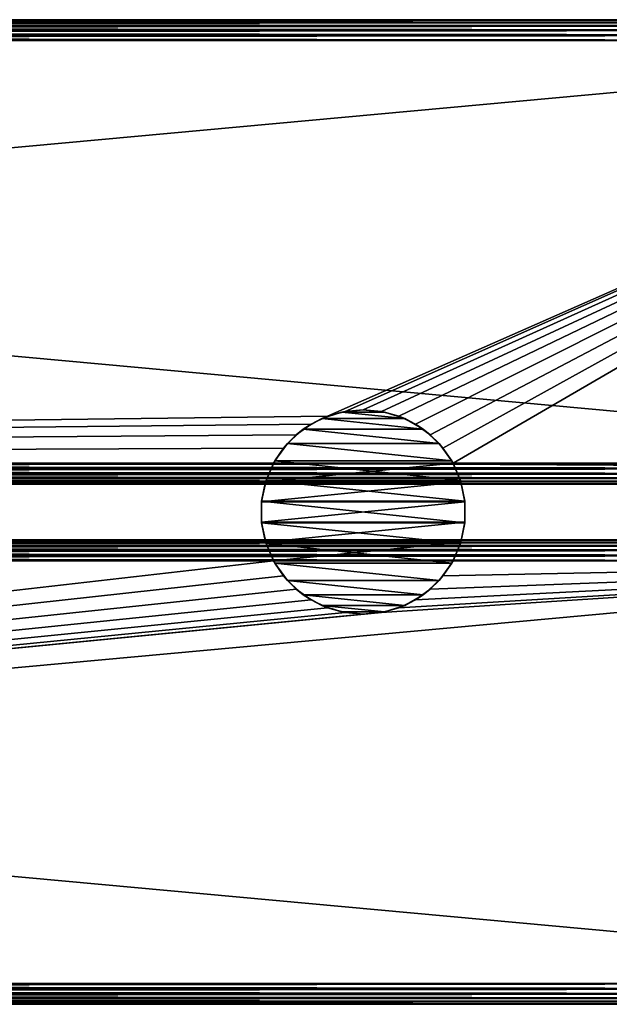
# Model space of a CAD drawing. Extents: x -62 to 446, y -84 to 1766.
# Tile 82 of 221: x 319 to 383, y 239 to 345. Entities that reach past the tile are written whole.
import ezdxf

# ---------------------------------------------------------------- set-up
doc = ezdxf.new("R2010")
doc.units = 0
doc.header["$LTSCALE"] = 65.185185
for name, color, linetype in [('105', 7, 'CONTINUOUS'), ('106', 7, 'CONTINUOUS'), ('107', 7, 'CONTINUOUS'), ('108', 7, 'CONTINUOUS'), ('57', 7, 'CONTINUOUS'), ('58', 7, 'CONTINUOUS'), ('59', 7, 'CONTINUOUS'), ('60', 7, 'CONTINUOUS'), ('61', 7, 'CONTINUOUS'), ('62', 7, 'CONTINUOUS'), ('63', 7, 'CONTINUOUS'), ('64', 7, 'CONTINUOUS'), ('65', 7, 'CONTINUOUS'), ('66', 7, 'CONTINUOUS'), ('67', 7, 'CONTINUOUS'), ('68', 7, 'CONTINUOUS'), ('69', 7, 'CONTINUOUS'), ('70', 7, 'CONTINUOUS'), ('71', 7, 'CONTINUOUS'), ('72', 7, 'CONTINUOUS')]:
    doc.layers.add(name, color=color, linetype=linetype)

msp = doc.modelspace()

# ---------------------------------------------------------------- linework, layer by layer
at = {"layer": '105', "color": 7, "linetype": 'CONTINUOUS'}
for points in [[(365.67, 297.25, 19), (346.33, 297.25, 19), (345.49, 295.24, 19), (365.67, 297.25, 19)], [(365.67, 297.25, 19), (345.49, 295.24, 19), (366.51, 295.24, 19), (365.67, 297.25, 19)], [(345.49, 295.24, 19), (345.05, 293.09, 19), (366.51, 295.24, 19), (345.49, 295.24, 19)], [(366.51, 295.24, 19), (345.05, 293.09, 19), (366.95, 293.09, 19), (366.51, 295.24, 19)], [(345.05, 293.09, 19), (345.05, 290.91, 19), (366.95, 293.09, 19), (345.05, 293.09, 19)], [(366.95, 293.09, 19), (345.05, 290.91, 19), (366.95, 290.91, 19), (366.95, 293.09, 19)], [(345.05, 290.91, 19), (345.49, 288.76, 19), (366.95, 290.91, 19), (345.05, 290.91, 19)], [(366.95, 290.91, 19), (345.49, 288.76, 19), (366.51, 288.76, 19), (366.95, 290.91, 19)], [(345.49, 288.76, 19), (346.33, 286.75, 19), (366.51, 288.76, 19), (345.49, 288.76, 19)], [(346.33, 286.75, 19), (365.67, 286.75, 19), (366.51, 288.76, 19), (346.33, 286.75, 19)]]:
    msp.add_3dface(points, dxfattribs=at)
at = {"layer": '106', "color": 7, "linetype": 'CONTINUOUS'}
for points in [[(353.71, 302.76, -65.5), (360.47, 302.05, -65.5), (351.53, 302.05, -65.5), (353.71, 302.76, -65.5)], [(356, 303, -65.5), (358.29, 302.76, -65.5), (353.71, 302.76, -65.5), (356, 303, -65.5)], [(358.29, 302.76, -65.5), (360.47, 302.05, -65.5), (353.71, 302.76, -65.5), (358.29, 302.76, -65.5)], [(351.53, 302.05, -65.5), (362.47, 300.9, -65.5), (349.53, 300.9, -65.5), (351.53, 302.05, -65.5)], [(360.47, 302.05, -65.5), (362.47, 300.9, -65.5), (351.53, 302.05, -65.5), (360.47, 302.05, -65.5)], [(349.53, 300.9, -65.5), (364.17, 299.36, -65.5), (347.83, 299.36, -65.5), (349.53, 300.9, -65.5)], [(362.47, 300.9, -65.5), (364.17, 299.36, -65.5), (349.53, 300.9, -65.5), (362.47, 300.9, -65.5)], [(347.83, 299.36, -65.5), (365.53, 297.5, -65.5), (346.47, 297.5, -65.5), (347.83, 299.36, -65.5)], [(364.17, 299.36, -65.5), (365.53, 297.5, -65.5), (347.83, 299.36, -65.5), (364.17, 299.36, -65.5)], [(346.47, 297.5, -65.5), (366.46, 295.4, -65.5), (345.54, 295.4, -65.5), (346.47, 297.5, -65.5)], [(365.53, 297.5, -65.5), (366.46, 295.4, -65.5), (346.47, 297.5, -65.5), (365.53, 297.5, -65.5)], [(345.54, 295.4, -65.5), (366.94, 293.15, -65.5), (345.06, 293.15, -65.5), (345.54, 295.4, -65.5)], [(366.46, 295.4, -65.5), (366.94, 293.15, -65.5), (345.54, 295.4, -65.5), (366.46, 295.4, -65.5)], [(366.94, 293.15, -65.5), (366.94, 290.85, -65.5), (345.06, 293.15, -65.5), (366.94, 293.15, -65.5)], [(345.06, 293.15, -65.5), (366.94, 290.85, -65.5), (345.06, 290.85, -65.5), (345.06, 293.15, -65.5)], [(366.94, 290.85, -65.5), (366.46, 288.6, -65.5), (345.06, 290.85, -65.5), (366.94, 290.85, -65.5)], [(345.06, 290.85, -65.5), (366.46, 288.6, -65.5), (345.54, 288.6, -65.5), (345.06, 290.85, -65.5)], [(366.46, 288.6, -65.5), (365.53, 286.5, -65.5), (345.54, 288.6, -65.5), (366.46, 288.6, -65.5)], [(345.54, 288.6, -65.5), (365.53, 286.5, -65.5), (346.47, 286.5, -65.5), (345.54, 288.6, -65.5)], [(365.53, 286.5, -65.5), (364.17, 284.64, -65.5), (346.47, 286.5, -65.5), (365.53, 286.5, -65.5)], [(346.47, 286.5, -65.5), (364.17, 284.64, -65.5), (347.83, 284.64, -65.5), (346.47, 286.5, -65.5)], [(364.17, 284.64, -65.5), (362.47, 283.1, -65.5), (347.83, 284.64, -65.5), (364.17, 284.64, -65.5)], [(347.83, 284.64, -65.5), (362.47, 283.1, -65.5), (349.53, 283.1, -65.5), (347.83, 284.64, -65.5)], [(362.47, 283.1, -65.5), (360.47, 281.95, -65.5), (349.53, 283.1, -65.5), (362.47, 283.1, -65.5)], [(349.53, 283.1, -65.5), (360.47, 281.95, -65.5), (351.53, 281.95, -65.5), (349.53, 283.1, -65.5)], [(360.47, 281.95, -65.5), (358.29, 281.24, -65.5), (351.53, 281.95, -65.5), (360.47, 281.95, -65.5)], [(351.53, 281.95, -65.5), (358.29, 281.24, -65.5), (353.71, 281.24, -65.5), (351.53, 281.95, -65.5)], [(358.29, 281.24, -65.5), (356, 281, -65.5), (353.71, 281.24, -65.5), (358.29, 281.24, -65.5)]]:
    msp.add_3dface(points, dxfattribs=at)
at = {"layer": '107', "color": 7, "linetype": 'CONTINUOUS'}
for points in [[(350.38, 301.45, 19), (352.15, 302.3, 19), (351.53, 302.05, -65.5), (350.38, 301.45, 19)], [(352.15, 302.3, 19), (353.71, 302.76, -65.5), (351.53, 302.05, -65.5), (352.15, 302.3, 19)], [(352.15, 302.3, 19), (354.04, 302.82, 19), (353.71, 302.76, -65.5), (352.15, 302.3, 19)], [(354.04, 302.82, 19), (356, 303, 19), (353.71, 302.76, -65.5), (354.04, 302.82, 19)], [(356, 303, 19), (356, 303, -65.5), (353.71, 302.76, -65.5), (356, 303, 19)], [(348.78, 300.3, 19), (350.38, 301.45, 19), (349.53, 300.9, -65.5), (348.78, 300.3, 19)], [(350.38, 301.45, 19), (351.53, 302.05, -65.5), (349.53, 300.9, -65.5), (350.38, 301.45, 19)], [(347.42, 298.89, 19), (348.78, 300.3, 19), (347.83, 299.36, -65.5), (347.42, 298.89, 19)], [(348.78, 300.3, 19), (349.53, 300.9, -65.5), (347.83, 299.36, -65.5), (348.78, 300.3, 19)], [(347.42, 298.89, 19), (347.83, 299.36, -65.5), (346.47, 297.5, -65.5), (347.42, 298.89, 19)], [(346.33, 297.25, 19), (347.42, 298.89, 19), (346.47, 297.5, -65.5), (346.33, 297.25, 19)], [(345.49, 295.24, 19), (346.33, 297.25, 19), (345.54, 295.4, -65.5), (345.49, 295.24, 19)], [(346.33, 297.25, 19), (346.47, 297.5, -65.5), (345.54, 295.4, -65.5), (346.33, 297.25, 19)], [(345.05, 293.09, 19), (345.49, 295.24, 19), (345.06, 293.15, -65.5), (345.05, 293.09, 19)], [(345.49, 295.24, 19), (345.54, 295.4, -65.5), (345.06, 293.15, -65.5), (345.49, 295.24, 19)], [(345.05, 293.09, 19), (345.06, 293.15, -65.5), (345.06, 290.85, -65.5), (345.05, 293.09, 19)], [(345.05, 290.91, 19), (345.05, 293.09, 19), (345.06, 290.85, -65.5), (345.05, 290.91, 19)], [(345.49, 288.76, 19), (345.05, 290.91, 19), (345.06, 290.85, -65.5), (345.49, 288.76, 19)], [(345.49, 288.76, 19), (345.06, 290.85, -65.5), (345.54, 288.6, -65.5), (345.49, 288.76, 19)], [(346.33, 286.75, 19), (345.49, 288.76, 19), (345.54, 288.6, -65.5), (346.33, 286.75, 19)], [(346.33, 286.75, 19), (345.54, 288.6, -65.5), (346.47, 286.5, -65.5), (346.33, 286.75, 19)], [(347.42, 285.11, 19), (346.33, 286.75, 19), (346.47, 286.5, -65.5), (347.42, 285.11, 19)], [(347.42, 285.11, 19), (346.47, 286.5, -65.5), (347.83, 284.64, -65.5), (347.42, 285.11, 19)], [(348.78, 283.7, 19), (347.42, 285.11, 19), (347.83, 284.64, -65.5), (348.78, 283.7, 19)], [(348.78, 283.7, 19), (347.83, 284.64, -65.5), (349.53, 283.1, -65.5), (348.78, 283.7, 19)], [(350.38, 282.55, 19), (348.78, 283.7, 19), (349.53, 283.1, -65.5), (350.38, 282.55, 19)], [(350.38, 282.55, 19), (349.53, 283.1, -65.5), (351.53, 281.95, -65.5), (350.38, 282.55, 19)], [(352.15, 281.7, 19), (350.38, 282.55, 19), (351.53, 281.95, -65.5), (352.15, 281.7, 19)], [(352.15, 281.7, 19), (351.53, 281.95, -65.5), (353.71, 281.24, -65.5), (352.15, 281.7, 19)], [(354.04, 281.18, 19), (352.15, 281.7, 19), (353.71, 281.24, -65.5), (354.04, 281.18, 19)], [(356, 281, -65.5), (354.04, 281.18, 19), (353.71, 281.24, -65.5), (356, 281, -65.5)], [(356, 281, 19), (354.04, 281.18, 19), (356, 281, -65.5), (356, 281, 19)]]:
    msp.add_3dface(points, dxfattribs=at)
at = {"layer": '108', "color": 7, "linetype": 'CONTINUOUS'}
for points in [[(356, 303, 19), (357.96, 302.82, 19), (356, 303, -65.5), (356, 303, 19)], [(357.96, 302.82, 19), (358.29, 302.76, -65.5), (356, 303, -65.5), (357.96, 302.82, 19)], [(357.96, 302.82, 19), (359.85, 302.3, 19), (358.29, 302.76, -65.5), (357.96, 302.82, 19)], [(359.85, 302.3, 19), (360.47, 302.05, -65.5), (358.29, 302.76, -65.5), (359.85, 302.3, 19)], [(359.85, 302.3, 19), (361.62, 301.45, 19), (360.47, 302.05, -65.5), (359.85, 302.3, 19)], [(361.62, 301.45, 19), (362.47, 300.9, -65.5), (360.47, 302.05, -65.5), (361.62, 301.45, 19)], [(361.62, 301.45, 19), (363.22, 300.3, 19), (362.47, 300.9, -65.5), (361.62, 301.45, 19)], [(363.22, 300.3, 19), (364.17, 299.36, -65.5), (362.47, 300.9, -65.5), (363.22, 300.3, 19)], [(363.22, 300.3, 19), (364.58, 298.89, 19), (364.17, 299.36, -65.5), (363.22, 300.3, 19)], [(364.58, 298.89, 19), (365.53, 297.5, -65.5), (364.17, 299.36, -65.5), (364.58, 298.89, 19)], [(364.58, 298.89, 19), (365.67, 297.25, 19), (365.53, 297.5, -65.5), (364.58, 298.89, 19)], [(365.67, 297.25, 19), (366.46, 295.4, -65.5), (365.53, 297.5, -65.5), (365.67, 297.25, 19)], [(365.67, 297.25, 19), (366.51, 295.24, 19), (366.46, 295.4, -65.5), (365.67, 297.25, 19)], [(366.51, 295.24, 19), (366.94, 293.15, -65.5), (366.46, 295.4, -65.5), (366.51, 295.24, 19)], [(366.51, 295.24, 19), (366.95, 293.09, 19), (366.94, 293.15, -65.5), (366.51, 295.24, 19)], [(366.95, 293.09, 19), (366.95, 290.91, 19), (366.94, 293.15, -65.5), (366.95, 293.09, 19)], [(366.95, 290.91, 19), (366.94, 290.85, -65.5), (366.94, 293.15, -65.5), (366.95, 290.91, 19)], [(366.51, 288.76, 19), (366.46, 288.6, -65.5), (366.94, 290.85, -65.5), (366.51, 288.76, 19)], [(366.95, 290.91, 19), (366.51, 288.76, 19), (366.94, 290.85, -65.5), (366.95, 290.91, 19)], [(365.67, 286.75, 19), (365.53, 286.5, -65.5), (366.46, 288.6, -65.5), (365.67, 286.75, 19)], [(366.51, 288.76, 19), (365.67, 286.75, 19), (366.46, 288.6, -65.5), (366.51, 288.76, 19)], [(364.58, 285.11, 19), (364.17, 284.64, -65.5), (365.53, 286.5, -65.5), (364.58, 285.11, 19)], [(365.67, 286.75, 19), (364.58, 285.11, 19), (365.53, 286.5, -65.5), (365.67, 286.75, 19)], [(363.22, 283.7, 19), (362.47, 283.1, -65.5), (364.17, 284.64, -65.5), (363.22, 283.7, 19)], [(364.58, 285.11, 19), (363.22, 283.7, 19), (364.17, 284.64, -65.5), (364.58, 285.11, 19)], [(361.62, 282.55, 19), (360.47, 281.95, -65.5), (362.47, 283.1, -65.5), (361.62, 282.55, 19)], [(363.22, 283.7, 19), (361.62, 282.55, 19), (362.47, 283.1, -65.5), (363.22, 283.7, 19)], [(361.62, 282.55, 19), (359.85, 281.7, 19), (360.47, 281.95, -65.5), (361.62, 282.55, 19)], [(357.96, 281.18, 19), (356, 281, 19), (358.29, 281.24, -65.5), (357.96, 281.18, 19)], [(356, 281, 19), (356, 281, -65.5), (358.29, 281.24, -65.5), (356, 281, 19)], [(359.85, 281.7, 19), (357.96, 281.18, 19), (358.29, 281.24, -65.5), (359.85, 281.7, 19)], [(359.85, 281.7, 19), (358.29, 281.24, -65.5), (360.47, 281.95, -65.5), (359.85, 281.7, 19)]]:
    msp.add_3dface(points, dxfattribs=at)
at = {"layer": '57', "color": 7, "linetype": 'CONTINUOUS'}
for points in [[(444, 286.75, 29), (-52, 286.75, 29), (444, 241.25, 29), (444, 286.75, 29)], [(-52, 286.75, 29), (-52, 241.25, 29), (444, 241.25, 29), (-52, 286.75, 29)]]:
    msp.add_3dface(points, dxfattribs=at)
at = {"layer": '58', "color": 7, "linetype": 'CONTINUOUS'}
for points in [[(444, 239, 26.75), (-52, 239, 26.75), (444, 239, 21.25), (444, 239, 26.75)], [(-52, 239, 26.75), (-52, 239, 21.25), (444, 239, 21.25), (-52, 239, 26.75)]]:
    msp.add_3dface(points, dxfattribs=at)
at = {"layer": '59', "color": 7, "linetype": 'CONTINUOUS'}
for points in [[(444, 241.25, 19), (-52, 241.25, 19), (444, 286.75, 19), (444, 241.25, 19)], [(347.42, 285.11, 19), (-52, 241.25, 19), (346.33, 286.75, 19), (347.42, 285.11, 19)], [(346.33, 286.75, 19), (-52, 241.25, 19), (-52, 286.75, 19), (346.33, 286.75, 19)], [(444, 286.75, 19), (-52, 241.25, 19), (357.96, 281.18, 19), (444, 286.75, 19)], [(359.85, 281.7, 19), (444, 286.75, 19), (357.96, 281.18, 19), (359.85, 281.7, 19)], [(361.62, 282.55, 19), (444, 286.75, 19), (359.85, 281.7, 19), (361.62, 282.55, 19)], [(363.22, 283.7, 19), (444, 286.75, 19), (361.62, 282.55, 19), (363.22, 283.7, 19)], [(364.58, 285.11, 19), (444, 286.75, 19), (363.22, 283.7, 19), (364.58, 285.11, 19)], [(365.67, 286.75, 19), (444, 286.75, 19), (364.58, 285.11, 19), (365.67, 286.75, 19)], [(348.78, 283.7, 19), (-52, 241.25, 19), (347.42, 285.11, 19), (348.78, 283.7, 19)], [(350.38, 282.55, 19), (-52, 241.25, 19), (348.78, 283.7, 19), (350.38, 282.55, 19)], [(352.15, 281.7, 19), (-52, 241.25, 19), (350.38, 282.55, 19), (352.15, 281.7, 19)], [(354.04, 281.18, 19), (-52, 241.25, 19), (352.15, 281.7, 19), (354.04, 281.18, 19)], [(356, 281, 19), (-52, 241.25, 19), (354.04, 281.18, 19), (356, 281, 19)], [(-52, 241.25, 19), (356, 281, 19), (357.96, 281.18, 19), (-52, 241.25, 19)]]:
    msp.add_3dface(points, dxfattribs=at)
at = {"layer": '60', "color": 7, "linetype": 'CONTINUOUS'}
for points in [[(-52, 289, 26.75), (444, 289, 26.75), (-52, 289, 21.25), (-52, 289, 26.75)], [(444, 289, 26.75), (444, 289, 21.25), (-52, 289, 21.25), (444, 289, 26.75)]]:
    msp.add_3dface(points, dxfattribs=at)
at = {"layer": '61', "color": 7, "linetype": 'CONTINUOUS'}
for points in [[(-52, 289, 26.75), (-52, 288.92, 27.33), (444, 289, 26.75), (-52, 289, 26.75)], [(444, 289, 26.75), (-52, 288.92, 27.33), (444, 288.92, 27.33), (444, 289, 26.75)], [(-52, 288.92, 27.33), (-52, 288.7, 27.88), (444, 288.92, 27.33), (-52, 288.92, 27.33)], [(444, 288.92, 27.33), (-52, 288.7, 27.88), (444, 288.7, 27.88), (444, 288.92, 27.33)], [(-52, 288.7, 27.88), (-52, 288.34, 28.34), (444, 288.7, 27.88), (-52, 288.7, 27.88)], [(444, 288.7, 27.88), (-52, 288.34, 28.34), (444, 288.34, 28.34), (444, 288.7, 27.88)], [(-52, 288.34, 28.34), (-52, 287.88, 28.7), (444, 288.34, 28.34), (-52, 288.34, 28.34)], [(444, 288.34, 28.34), (-52, 287.88, 28.7), (444, 287.88, 28.7), (444, 288.34, 28.34)], [(-52, 287.88, 28.7), (-52, 287.33, 28.92), (444, 287.88, 28.7), (-52, 287.88, 28.7)], [(444, 287.88, 28.7), (-52, 287.33, 28.92), (444, 287.33, 28.92), (444, 287.88, 28.7)], [(-52, 287.33, 28.92), (-52, 286.75, 29), (444, 287.33, 28.92), (-52, 287.33, 28.92)], [(444, 287.33, 28.92), (-52, 286.75, 29), (444, 286.75, 29), (444, 287.33, 28.92)]]:
    msp.add_3dface(points, dxfattribs=at)
at = {"layer": '62', "color": 7, "linetype": 'CONTINUOUS'}
for points in [[(444, 241.25, 29), (-52, 241.25, 29), (-52, 240.67, 28.92), (444, 241.25, 29)], [(444, 241.25, 29), (-52, 240.67, 28.92), (444, 240.67, 28.92), (444, 241.25, 29)], [(-52, 240.67, 28.92), (-52, 240.12, 28.7), (444, 240.67, 28.92), (-52, 240.67, 28.92)], [(444, 240.67, 28.92), (-52, 240.12, 28.7), (444, 240.12, 28.7), (444, 240.67, 28.92)], [(-52, 240.12, 28.7), (-52, 239.66, 28.34), (444, 240.12, 28.7), (-52, 240.12, 28.7)], [(444, 240.12, 28.7), (-52, 239.66, 28.34), (444, 239.66, 28.34), (444, 240.12, 28.7)], [(-52, 239.66, 28.34), (-52, 239.3, 27.88), (444, 239.66, 28.34), (-52, 239.66, 28.34)], [(444, 239.66, 28.34), (-52, 239.3, 27.88), (444, 239.3, 27.88), (444, 239.66, 28.34)], [(-52, 239.3, 27.88), (-52, 239.08, 27.33), (444, 239.3, 27.88), (-52, 239.3, 27.88)], [(444, 239.3, 27.88), (-52, 239.08, 27.33), (444, 239.08, 27.33), (444, 239.3, 27.88)], [(-52, 239.08, 27.33), (-52, 239, 26.75), (444, 239.08, 27.33), (-52, 239.08, 27.33)], [(444, 239.08, 27.33), (-52, 239, 26.75), (444, 239, 26.75), (444, 239.08, 27.33)]]:
    msp.add_3dface(points, dxfattribs=at)
at = {"layer": '63', "color": 7, "linetype": 'CONTINUOUS'}
for points in [[(-52, 240.67, 19.08), (-52, 241.25, 19), (444, 240.67, 19.08), (-52, 240.67, 19.08)], [(444, 240.67, 19.08), (-52, 241.25, 19), (444, 241.25, 19), (444, 240.67, 19.08)], [(-52, 240.12, 19.3), (-52, 240.67, 19.08), (444, 240.12, 19.3), (-52, 240.12, 19.3)], [(444, 240.12, 19.3), (-52, 240.67, 19.08), (444, 240.67, 19.08), (444, 240.12, 19.3)], [(-52, 239.66, 19.66), (-52, 240.12, 19.3), (444, 239.66, 19.66), (-52, 239.66, 19.66)], [(444, 239.66, 19.66), (-52, 240.12, 19.3), (444, 240.12, 19.3), (444, 239.66, 19.66)], [(-52, 239.3, 20.12), (-52, 239.66, 19.66), (444, 239.3, 20.12), (-52, 239.3, 20.12)], [(444, 239.3, 20.12), (-52, 239.66, 19.66), (444, 239.66, 19.66), (444, 239.3, 20.12)], [(-52, 239.08, 20.67), (-52, 239.3, 20.12), (444, 239.08, 20.67), (-52, 239.08, 20.67)], [(444, 239.08, 20.67), (-52, 239.3, 20.12), (444, 239.3, 20.12), (444, 239.08, 20.67)], [(444, 239, 21.25), (-52, 239, 21.25), (-52, 239.08, 20.67), (444, 239, 21.25)], [(444, 239, 21.25), (-52, 239.08, 20.67), (444, 239.08, 20.67), (444, 239, 21.25)]]:
    msp.add_3dface(points, dxfattribs=at)
at = {"layer": '64', "color": 7, "linetype": 'CONTINUOUS'}
for points in [[(444, 289, 21.25), (444, 288.92, 20.67), (-52, 289, 21.25), (444, 289, 21.25)], [(-52, 289, 21.25), (444, 288.92, 20.67), (-52, 288.92, 20.67), (-52, 289, 21.25)], [(444, 288.92, 20.67), (444, 288.7, 20.12), (-52, 288.92, 20.67), (444, 288.92, 20.67)], [(-52, 288.92, 20.67), (444, 288.7, 20.12), (-52, 288.7, 20.12), (-52, 288.92, 20.67)], [(444, 288.7, 20.12), (444, 288.34, 19.66), (-52, 288.7, 20.12), (444, 288.7, 20.12)], [(-52, 288.7, 20.12), (444, 288.34, 19.66), (-52, 288.34, 19.66), (-52, 288.7, 20.12)], [(444, 288.34, 19.66), (444, 287.88, 19.3), (-52, 288.34, 19.66), (444, 288.34, 19.66)], [(-52, 288.34, 19.66), (444, 287.88, 19.3), (-52, 287.88, 19.3), (-52, 288.34, 19.66)], [(444, 287.88, 19.3), (444, 287.33, 19.08), (-52, 287.88, 19.3), (444, 287.88, 19.3)], [(-52, 287.88, 19.3), (444, 287.33, 19.08), (-52, 287.33, 19.08), (-52, 287.88, 19.3)], [(346.33, 286.75, 19), (-52, 286.75, 19), (-52, 287.33, 19.08), (346.33, 286.75, 19)], [(365.67, 286.75, 19), (346.33, 286.75, 19), (-52, 287.33, 19.08), (365.67, 286.75, 19)], [(444, 286.75, 19), (365.67, 286.75, 19), (-52, 287.33, 19.08), (444, 286.75, 19)], [(444, 287.33, 19.08), (444, 286.75, 19), (-52, 287.33, 19.08), (444, 287.33, 19.08)]]:
    msp.add_3dface(points, dxfattribs=at)
at = {"layer": '65', "color": 7, "linetype": 'CONTINUOUS'}
for points in [[(-52, 345, 26.75), (-52, 344.92, 27.33), (444, 345, 26.75), (-52, 345, 26.75)], [(444, 345, 26.75), (-52, 344.92, 27.33), (444, 344.92, 27.33), (444, 345, 26.75)], [(-52, 344.92, 27.33), (-52, 344.7, 27.88), (444, 344.92, 27.33), (-52, 344.92, 27.33)], [(444, 344.92, 27.33), (-52, 344.7, 27.88), (444, 344.7, 27.88), (444, 344.92, 27.33)], [(-52, 344.7, 27.88), (-52, 344.34, 28.34), (444, 344.7, 27.88), (-52, 344.7, 27.88)], [(444, 344.7, 27.88), (-52, 344.34, 28.34), (444, 344.34, 28.34), (444, 344.7, 27.88)], [(-52, 344.34, 28.34), (-52, 343.88, 28.7), (444, 344.34, 28.34), (-52, 344.34, 28.34)], [(444, 344.34, 28.34), (-52, 343.88, 28.7), (444, 343.88, 28.7), (444, 344.34, 28.34)], [(-52, 343.88, 28.7), (-52, 343.33, 28.92), (444, 343.88, 28.7), (-52, 343.88, 28.7)], [(444, 343.88, 28.7), (-52, 343.33, 28.92), (444, 343.33, 28.92), (444, 343.88, 28.7)], [(-52, 343.33, 28.92), (-52, 342.75, 29), (444, 343.33, 28.92), (-52, 343.33, 28.92)], [(444, 343.33, 28.92), (-52, 342.75, 29), (444, 342.75, 29), (444, 343.33, 28.92)]]:
    msp.add_3dface(points, dxfattribs=at)
at = {"layer": '66', "color": 7, "linetype": 'CONTINUOUS'}
for points in [[(444, 342.75, 29), (-52, 342.75, 29), (444, 297.25, 29), (444, 342.75, 29)], [(-52, 342.75, 29), (-52, 297.25, 29), (444, 297.25, 29), (-52, 342.75, 29)]]:
    msp.add_3dface(points, dxfattribs=at)
at = {"layer": '67', "color": 7, "linetype": 'CONTINUOUS'}
for points in [[(444, 297.25, 29), (-52, 297.25, 29), (-52, 296.67, 28.92), (444, 297.25, 29)], [(444, 297.25, 29), (-52, 296.67, 28.92), (444, 296.67, 28.92), (444, 297.25, 29)], [(-52, 296.67, 28.92), (-52, 296.12, 28.7), (444, 296.67, 28.92), (-52, 296.67, 28.92)], [(444, 296.67, 28.92), (-52, 296.12, 28.7), (444, 296.12, 28.7), (444, 296.67, 28.92)], [(-52, 296.12, 28.7), (-52, 295.66, 28.34), (444, 296.12, 28.7), (-52, 296.12, 28.7)], [(444, 296.12, 28.7), (-52, 295.66, 28.34), (444, 295.66, 28.34), (444, 296.12, 28.7)], [(-52, 295.66, 28.34), (-52, 295.3, 27.88), (444, 295.66, 28.34), (-52, 295.66, 28.34)], [(444, 295.66, 28.34), (-52, 295.3, 27.88), (444, 295.3, 27.88), (444, 295.66, 28.34)], [(-52, 295.3, 27.88), (-52, 295.08, 27.33), (444, 295.3, 27.88), (-52, 295.3, 27.88)], [(444, 295.3, 27.88), (-52, 295.08, 27.33), (444, 295.08, 27.33), (444, 295.3, 27.88)], [(-52, 295.08, 27.33), (-52, 295, 26.75), (444, 295.08, 27.33), (-52, 295.08, 27.33)], [(444, 295.08, 27.33), (-52, 295, 26.75), (444, 295, 26.75), (444, 295.08, 27.33)]]:
    msp.add_3dface(points, dxfattribs=at)
at = {"layer": '68', "color": 7, "linetype": 'CONTINUOUS'}
for points in [[(444, 295, 26.75), (-52, 295, 26.75), (444, 295, 21.25), (444, 295, 26.75)], [(-52, 295, 26.75), (-52, 295, 21.25), (444, 295, 21.25), (-52, 295, 26.75)]]:
    msp.add_3dface(points, dxfattribs=at)
at = {"layer": '69', "color": 7, "linetype": 'CONTINUOUS'}
for points in [[(-52, 297.25, 19), (346.33, 297.25, 19), (444, 296.67, 19.08), (-52, 297.25, 19)], [(-52, 296.67, 19.08), (-52, 297.25, 19), (444, 296.67, 19.08), (-52, 296.67, 19.08)], [(444, 296.67, 19.08), (346.33, 297.25, 19), (365.67, 297.25, 19), (444, 296.67, 19.08)], [(444, 297.25, 19), (444, 296.67, 19.08), (365.67, 297.25, 19), (444, 297.25, 19)], [(-52, 296.12, 19.3), (-52, 296.67, 19.08), (444, 296.12, 19.3), (-52, 296.12, 19.3)], [(444, 296.12, 19.3), (-52, 296.67, 19.08), (444, 296.67, 19.08), (444, 296.12, 19.3)], [(-52, 295.66, 19.66), (-52, 296.12, 19.3), (444, 295.66, 19.66), (-52, 295.66, 19.66)], [(444, 295.66, 19.66), (-52, 296.12, 19.3), (444, 296.12, 19.3), (444, 295.66, 19.66)], [(-52, 295.3, 20.12), (-52, 295.66, 19.66), (444, 295.3, 20.12), (-52, 295.3, 20.12)], [(444, 295.3, 20.12), (-52, 295.66, 19.66), (444, 295.66, 19.66), (444, 295.3, 20.12)], [(-52, 295.08, 20.67), (-52, 295.3, 20.12), (444, 295.08, 20.67), (-52, 295.08, 20.67)], [(444, 295.08, 20.67), (-52, 295.3, 20.12), (444, 295.3, 20.12), (444, 295.08, 20.67)], [(444, 295, 21.25), (-52, 295, 21.25), (-52, 295.08, 20.67), (444, 295, 21.25)], [(444, 295, 21.25), (-52, 295.08, 20.67), (444, 295.08, 20.67), (444, 295, 21.25)]]:
    msp.add_3dface(points, dxfattribs=at)
at = {"layer": '70', "color": 7, "linetype": 'CONTINUOUS'}
for points in [[(352.15, 302.3, 19), (-52, 297.25, 19), (444, 342.75, 19), (352.15, 302.3, 19)], [(444, 342.75, 19), (-52, 297.25, 19), (-52, 342.75, 19), (444, 342.75, 19)], [(354.04, 302.82, 19), (352.15, 302.3, 19), (444, 342.75, 19), (354.04, 302.82, 19)], [(356, 303, 19), (354.04, 302.82, 19), (444, 342.75, 19), (356, 303, 19)], [(357.96, 302.82, 19), (356, 303, 19), (444, 342.75, 19), (357.96, 302.82, 19)], [(359.85, 302.3, 19), (357.96, 302.82, 19), (444, 342.75, 19), (359.85, 302.3, 19)], [(361.62, 301.45, 19), (359.85, 302.3, 19), (444, 342.75, 19), (361.62, 301.45, 19)], [(363.22, 300.3, 19), (361.62, 301.45, 19), (444, 342.75, 19), (363.22, 300.3, 19)], [(364.58, 298.89, 19), (363.22, 300.3, 19), (444, 342.75, 19), (364.58, 298.89, 19)], [(365.67, 297.25, 19), (364.58, 298.89, 19), (444, 342.75, 19), (365.67, 297.25, 19)], [(444, 297.25, 19), (365.67, 297.25, 19), (444, 342.75, 19), (444, 297.25, 19)], [(350.38, 301.45, 19), (-52, 297.25, 19), (352.15, 302.3, 19), (350.38, 301.45, 19)], [(348.78, 300.3, 19), (-52, 297.25, 19), (350.38, 301.45, 19), (348.78, 300.3, 19)], [(347.42, 298.89, 19), (-52, 297.25, 19), (348.78, 300.3, 19), (347.42, 298.89, 19)], [(346.33, 297.25, 19), (-52, 297.25, 19), (347.42, 298.89, 19), (346.33, 297.25, 19)]]:
    msp.add_3dface(points, dxfattribs=at)
at = {"layer": '71', "color": 7, "linetype": 'CONTINUOUS'}
for points in [[(-52, 344.92, 20.67), (-52, 345, 21.25), (444, 344.92, 20.67), (-52, 344.92, 20.67)], [(444, 344.92, 20.67), (-52, 345, 21.25), (444, 345, 21.25), (444, 344.92, 20.67)], [(-52, 344.7, 20.12), (-52, 344.92, 20.67), (444, 344.7, 20.12), (-52, 344.7, 20.12)], [(444, 344.7, 20.12), (-52, 344.92, 20.67), (444, 344.92, 20.67), (444, 344.7, 20.12)], [(-52, 344.34, 19.66), (-52, 344.7, 20.12), (444, 344.34, 19.66), (-52, 344.34, 19.66)], [(444, 344.34, 19.66), (-52, 344.7, 20.12), (444, 344.7, 20.12), (444, 344.34, 19.66)], [(-52, 343.88, 19.3), (-52, 344.34, 19.66), (444, 343.88, 19.3), (-52, 343.88, 19.3)], [(444, 343.88, 19.3), (-52, 344.34, 19.66), (444, 344.34, 19.66), (444, 343.88, 19.3)], [(-52, 343.33, 19.08), (-52, 343.88, 19.3), (444, 343.33, 19.08), (-52, 343.33, 19.08)], [(444, 343.33, 19.08), (-52, 343.88, 19.3), (444, 343.88, 19.3), (444, 343.33, 19.08)], [(444, 342.75, 19), (-52, 342.75, 19), (-52, 343.33, 19.08), (444, 342.75, 19)], [(444, 342.75, 19), (-52, 343.33, 19.08), (444, 343.33, 19.08), (444, 342.75, 19)]]:
    msp.add_3dface(points, dxfattribs=at)
at = {"layer": '72', "color": 7, "linetype": 'CONTINUOUS'}
for points in [[(-52, 345, 26.75), (444, 345, 26.75), (-52, 345, 21.25), (-52, 345, 26.75)], [(-52, 345, 21.25), (444, 345, 26.75), (444, 345, 21.25), (-52, 345, 21.25)]]:
    msp.add_3dface(points, dxfattribs=at)

doc.saveas('drawing.dxf')
